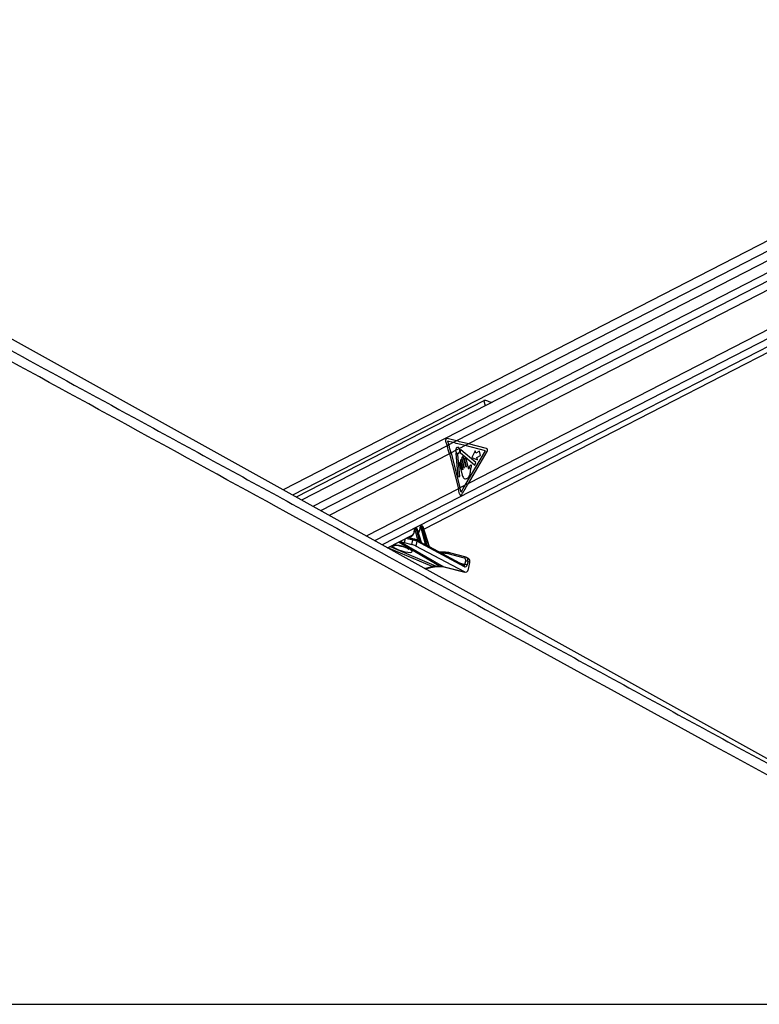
# Model space of a CAD drawing. Header units: millimetres. Extents: x 20 to 19631, y 28 to 16288.
# Tile 120 of 124: x 15748 to 16718, y 6612 to 7905. Entities that reach past the tile are written whole.
import ezdxf

# ---------------------------------------------------------------- set-up
doc = ezdxf.new("R2010")
doc.units = ezdxf.units.MM
doc.header["$LTSCALE"] = 2

msp = doc.modelspace()

# ---------------------------------------------------------------- linework, layer by layer
at = {"color": 7, "linetype": 'Continuous', "lineweight": 25}
for p, q in [((17294.23, 7904.86), (16093.24, 7287.66)), ((17308.29, 7885.97), (16117.65, 7274.09)), ((16278.21, 7236.12), (17323.33, 7773.21)), ((17063.16, 6748.91), (15270.31, 7744.75)), ((16356.68, 7404.73), (16110.36, 7278.14)), ((16320.99, 7351.95), (16308.55, 7354.97)), ((16306.73, 7351.74), (16308.63, 7345.6)), ((16310.79, 7346.71), (16308.63, 7345.6)), ((16309.3, 7351.53), (16310.79, 7346.71)), ((16316.68, 7349.73), (16309.3, 7351.53)), ((16316.68, 7349.73), (16310.79, 7346.71)), ((16320.99, 7351.95), (16316.68, 7349.73)), ((16324.96, 7341.97), (16319.79, 7339.31)), ((16332.47, 7345.83), (16324.96, 7341.97)), ((16336.77, 7348.04), (16332.47, 7345.83)), ((16359.02, 7339.15), (16332.47, 7345.83)), ((16360.39, 7342.1), (16336.77, 7348.04)), ((16313.76, 7336.22), (16311.6, 7335.11)), ((16311.6, 7335.11), (16323.39, 7289.22)), ((16319.79, 7339.31), (16313.76, 7336.22)), ((16313.76, 7336.22), (16325.55, 7290.33)), ((16319.96, 7335.35), (16322.66, 7304.96)), ((16325.37, 7305.45), (16322.82, 7334.2)), ((16325.94, 7336.89), (16344.88, 7320.26)), ((16346.25, 7323.48), (16326.58, 7340.26)), ((16328.07, 7328.68), (16331.22, 7316.43)), ((16333.49, 7317.6), (16330.35, 7329.85)), ((16332.22, 7293.76), (16359.02, 7339.15)), ((16337.04, 7315.1), (16333.63, 7328.35)), ((16336.52, 7295.96), (16361.41, 7338.14)), ((16345.36, 7339.09), (16341.27, 7330.31)), ((16341.27, 7330.31), (16348.4, 7327.29)), ((16346.16, 7335.99), (16345.36, 7339.09)), ((16351.03, 7338.49), (16346.16, 7335.99)), ((16347.6, 7330.39), (16352.47, 7332.89)), ((16348.4, 7327.29), (16347.6, 7330.39)), ((16352.47, 7332.89), (16351.03, 7338.49)), ((16324.76, 7321.51), (16328.53, 7306.83)), ((16326.26, 7325.7), (16329.15, 7314.46)), ((16328.87, 7314.32), (16326.75, 7322.54)), ((16330.93, 7316.29), (16328.25, 7326.72)), ((16331.35, 7327.18), (16333.78, 7317.75)), ((16339.21, 7311.05), (16339.94, 7315.88)), ((16344.88, 7320.26), (16346.25, 7323.48)), ((16322.66, 7304.96), (16325.37, 7305.45)), ((16325.55, 7290.33), (16323.39, 7289.22)), ((16332.22, 7293.76), (16325.55, 7290.33)), ((16336.52, 7295.96), (16332.22, 7293.76)), ((16266.96, 7237.77), (16265.98, 7237.27)), ((16267.28, 7237.85), (16266.31, 7237.35)), ((16266.59, 7237.35), (16267.56, 7237.85)), ((16267.56, 7237.85), (16267.28, 7237.85)), ((16267.8, 7237.91), (16267.52, 7237.91)), ((16274.15, 7238.3), (16273.53, 7238.3)), ((16274.69, 7240.02), (16273.64, 7239.47)), ((16275.01, 7240.09), (16273.96, 7239.55)), ((16273.96, 7239.55), (16274.58, 7239.55)), ((16274.58, 7239.55), (16275.64, 7240.09)), ((16280.06, 7216.5), (16274.61, 7237.84)), ((16275.64, 7240.09), (16275.01, 7240.09)), ((16275.88, 7240.15), (16275.26, 7240.15)), ((16277.06, 7238.74), (16275.98, 7238.18)), ((16275.98, 7238.18), (16281.99, 7214.63)), ((16285.13, 7212.85), (16277.06, 7238.74)), ((16285.49, 7212.8), (16277.31, 7239)), ((16230.33, 7211.51), (16263.69, 7228.65)), ((16265.34, 7223.08), (16256.93, 7225.18)), ((16266.16, 7236.1), (16265.88, 7236.1)), ((16266.31, 7237.35), (16266.59, 7237.35)), ((16270.17, 7221.72), (16266.62, 7235.64)), ((16268.98, 7236.49), (16267.99, 7235.98)), ((16267.99, 7235.98), (16272.02, 7220.17)), ((16274.5, 7218.81), (16268.98, 7236.49)), ((16274.92, 7218.55), (16269.24, 7236.76)), ((16270.65, 7232.23), (16271.25, 7232.54)), ((16252.4, 7218.51), (16262.3, 7216.04)), ((16262.3, 7216.04), (16263.52, 7221.79)), ((16265.34, 7223.08), (16265.59, 7222.98)), ((16268.96, 7220.18), (16267.64, 7213.95)), ((16331.3, 7179.97), (16267.64, 7213.95)), ((16268.47, 7221.86), (16268.26, 7221.93)), ((16270.49, 7220.78), (16268.47, 7221.86)), ((16331.33, 7186.88), (16268.96, 7220.18)), ((16279.98, 7215.71), (16275.08, 7218.32)), ((16285.49, 7212.79), (16285.49, 7212.8)), ((16330.83, 7188.56), (16285.5, 7212.76)), ((16306.41, 7205.78), (16298.58, 7205.78)), ((16331.63, 7197.92), (16309.95, 7203.8)), ((16333.49, 7199.19), (16311.81, 7205.07)), ((16334.06, 7198.94), (16333.49, 7199.19)), ((16333.68, 7199.12), (16333.49, 7199.19)), ((16336.84, 7197.61), (16334.17, 7198.93)), ((16279.72, 7184.07), (16291.09, 7186.6)), ((16294.32, 7187.47), (16298.66, 7187.47)), ((16295.72, 7187.13), (16300.06, 7187.13)), ((16303.44, 7186.93), (16331.3, 7179.97)), ((16304.2, 7186.64), (16332.04, 7179.68)), ((16332.11, 7189.97), (16333.05, 7194.38)), ((16335.82, 7193.81), (16334.88, 7189.39)), ((16338.49, 7192.5), (16335.82, 7193.81)), ((16336.63, 7183.74), (16338.49, 7192.5)), ((14740.23, 6612.47), (17280.14, 6612.47))]:
    msp.add_line(p, q, dxfattribs=at)
at = {"color": 8, "linetype": 'Continuous', "lineweight": 25}
for p, q in [((17306.08, 7897.75), (16105.57, 7280.8)), ((17303.53, 7867.99), (16132.18, 7266.02)), ((17303.05, 7856.64), (16320.99, 7351.95)), ((17303.05, 7844.62), (16336.77, 7348.04)), ((17307.23, 7794.82), (16336.52, 7295.96)), ((17311.83, 7785.45), (16213.36, 7220.94)), ((17317.71, 7777.89), (16223.26, 7215.44)), ((16356.68, 7404.73), (16358.45, 7397.84)), ((16308.63, 7345.6), (16142.57, 7260.26)), ((16311.6, 7335.11), (16153.8, 7254.01)), ((16323.39, 7289.22), (16202.38, 7227.03)), ((16257.31, 7225.37), (16270.17, 7221.72)), ((16289.05, 7186.93), (16230.98, 7211.84)), ((16233.94, 7213.36), (16294.32, 7187.47)), ((16298.66, 7187.47), (16244.65, 7218.87)), ((16245.67, 7214.58), (16245.49, 7214.85)), ((16246.7, 7219.92), (16303.44, 7186.93)), ((16253.44, 7223.38), (16252.4, 7218.51)), ((16263.52, 7221.79), (16254.66, 7224.01)), ((16276.71, 7217.46), (16280.06, 7216.5)), ((16305.08, 7204.44), (16301.09, 7204.44)), ((16278.72, 7184.63), (16289.05, 7186.93)), ((16303.44, 7186.93), (16304.2, 7186.64)), ((16324.74, 7191.81), (16332.11, 7189.97))]:
    msp.add_line(p, q, dxfattribs=at)
at = {"color": 7, "linetype": 'Continuous', "lineweight": 25, "flags": 128}
for points in [[(16319.79, 7339.31), (16320.08, 7337.67), (16320.82, 7336.34), (16321.88, 7335.55), (16323.08, 7335.44), (16324.2, 7336.01), (16325.06, 7337.19), (16325.51, 7338.75), (16325.48, 7340.45), (16324.96, 7341.97)], [(16320.43, 7335.71), (16320.36, 7335.77), (16320.28, 7335.8), (16320.19, 7335.79), (16320.11, 7335.75), (16320.04, 7335.68), (16319.99, 7335.58), (16319.96, 7335.47), (16319.96, 7335.35)], [(16326.58, 7340.26), (16326.51, 7340.3), (16326.43, 7340.31), (16326.35, 7340.3), (16326.28, 7340.25), (16326.22, 7340.18), (16326.18, 7340.09), (16326.15, 7339.99), (16326.15, 7339.88)], [(16330.35, 7329.85), (16330.1, 7330.42), (16329.72, 7330.82), (16329.26, 7330.97), (16328.8, 7330.87), (16328.39, 7330.53), (16328.11, 7329.99), (16328, 7329.34), (16328.07, 7328.68)], [(16333.63, 7328.35), (16333.38, 7328.92), (16333, 7329.32), (16332.55, 7329.47), (16332.08, 7329.37), (16331.67, 7329.03), (16331.4, 7328.49), (16331.28, 7327.84), (16331.35, 7327.18)], [(16326.75, 7322.54), (16326.54, 7323.04), (16326.2, 7323.38), (16325.8, 7323.52), (16325.39, 7323.44), (16325.04, 7323.13), (16324.79, 7322.66), (16324.7, 7322.09), (16324.76, 7321.51)], [(16328.25, 7326.72), (16328.04, 7327.22), (16327.71, 7327.57), (16327.3, 7327.71), (16326.9, 7327.62), (16326.54, 7327.32), (16326.3, 7326.85), (16326.2, 7326.28), (16326.26, 7325.7)], [(16331.22, 7316.43), (16331.23, 7316.35), (16331.21, 7316.27), (16331.18, 7316.2), (16331.13, 7316.16), (16331.07, 7316.15), (16331.01, 7316.17), (16330.96, 7316.22), (16330.93, 7316.29)], [(16333.78, 7317.75), (16333.79, 7317.67), (16333.77, 7317.59), (16333.74, 7317.52), (16333.69, 7317.48), (16333.63, 7317.46), (16333.57, 7317.48), (16333.52, 7317.53), (16333.49, 7317.6)], [(16329.15, 7314.46), (16329.16, 7314.38), (16329.14, 7314.3), (16329.11, 7314.23), (16329.06, 7314.19), (16329, 7314.17), (16328.94, 7314.19), (16328.9, 7314.24), (16328.87, 7314.32)], [(16267.52, 7237.91), (16267.41, 7237.9), (16267.28, 7237.85)], [(16267.8, 7237.91), (16267.69, 7237.9), (16267.56, 7237.85)], [(16275.01, 7240.09), (16275.15, 7240.14), (16275.26, 7240.15)], [(16275.64, 7240.09), (16275.77, 7240.14), (16275.88, 7240.15)], [(16306.88, 7205.67), (16306.61, 7205.76), (16306.41, 7205.78)]]:
    msp.add_lwpolyline(points, dxfattribs=at)
at = {"color": 8, "linetype": 'Continuous', "lineweight": 25, "flags": 128}
for points in [[(16273.27, 7237.97), (16273.14, 7238.03), (16273.04, 7238.1), (16272.97, 7238.18), (16272.94, 7238.26), (16272.94, 7238.28)], [(16277.06, 7238.74), (16277.17, 7238.81), (16277.25, 7238.88), (16277.3, 7238.94), (16277.32, 7238.99), (16277.31, 7239)], [(16265.3, 7235.9), (16265.3, 7235.9), (16265.33, 7235.84), (16265.39, 7235.78), (16265.49, 7235.74), (16265.62, 7235.7)], [(16269.24, 7236.76), (16269.24, 7236.75), (16269.23, 7236.7), (16269.18, 7236.63), (16269.1, 7236.57), (16268.98, 7236.49)], [(16294.32, 7187.47), (16295.13, 7187.19), (16295.72, 7187.13)], [(16298.66, 7187.47), (16299.47, 7187.19), (16300.04, 7187.13)]]:
    msp.add_lwpolyline(points, dxfattribs=at)
at = {"color": 7, "linetype": 'Continuous', "lineweight": 25}
for centre, radius, start, end in [((16094.7, 7279.34), 223.95, 14.41876, 17.2083), ((16096.86, 7280.45), 223.95, 14.41876, 17.2083), ((16359.12, 7339.66), 2.75, 326.45167, 62.45976), ((16322.81, 7337.55), 3, 217.76359, 265.08472), ((16322.47, 7334.21), 0.35, 357.8989, 77.49995), ((16326.31, 7337.23), 0.502, 160.30246, 223.55564), ((16319.42, 7339.47), 6.74, 342.14593, 3.45079), ((16113.03, 7235.15), 217.2, 12.56645, 14.41461), ((16114.65, 7236.12), 217.76, 12.92744, 14.41318), ((16274.62, 7238.62), 1.13, 125.33518, 196.56223), ((16275.24, 7238.62), 1.13, 125.33518, 196.56223), ((16274.27, 7242.14), 4.31, 274.55518, 293.40825), ((16266.96, 7236.42), 1.13, 125.33518, 196.56223), ((16267.24, 7236.42), 1.13, 125.33518, 196.56223), ((16266.27, 7239.94), 4.31, 274.55518, 293.40825), ((16272.44, 7220.03), 0.439, 161.61835, 209.08894), ((16274.93, 7218.67), 0.451, 161.98185, 206.25298), ((16282.46, 7214.48), 0.492, 162.8927, 197.28954), ((16285.62, 7212.7), 0.511, 163.15887, 193.25235), ((16305.14, 7185.87), 18.57, 74.98734, 90.19035), ((16306.95, 7186.12), 19.54, 74.98734, 90.19035), ((16332.25, 7183.63), 6.33, 65.406, 91.22324), ((16333.19, 7188.05), 6.33, 65.406, 91.22324)]:
    msp.add_arc(centre, radius, start, end, dxfattribs=at)
at = {"color": 8, "linetype": 'Continuous', "lineweight": 25}
for centre, radius, start, end in [((16238.63, 7222.58), 8.01, 256.37793, 288.20033), ((16265.14, 7221.42), 1.67, 83.26181, 167.01175), ((16267.64, 7220.7), 1.42, 338.46559, 54.32168), ((16269.53, 7221.65), 0.648, 302.12693, 5.8341), ((16269.63, 7221.63), 0.833, 307.35153, 356.43209), ((16279.45, 7216.43), 0.61, 292.4358, 7.13001), ((16279.49, 7216.42), 0.641, 293.08152, 4.24658), ((16306.63, 7204.23), 1.57, 97.93795, 172.30364), ((16311.59, 7203.4), 1.68, 82.42643, 166.29677), ((16333.26, 7197.52), 1.68, 82.42643, 166.29677), ((16290.51, 7189.48), 2.93, 240.19745, 281.09004), ((16330, 7187.4), 1.42, 338.46559, 54.32168)]:
    msp.add_arc(centre, radius, start, end, dxfattribs=at)
at = {"color": 7, "linetype": 'Continuous', "lineweight": 25}
for centre, major_axis, ratio, start_param, end_param in [((16308.35, 7352.57), (-0.24, 2.43), 0.7207392, 6.0372007, 8.1326028), ((16219.33, 7345.83), (249.46, -50.36), 0.0977317, 1.1199105, 1.1897237), ((16223.64, 7348.04), (249.46, -50.36), 0.0977317, 1.1199105, 1.1897237), ((16219.09, 7293.76), (165.79, 238.22), 0.3281908, 4.9004571, 4.93695), ((16223.38, 7295.96), (165.79, 238.22), 0.3281908, 4.8784607, 4.93695), ((16267.93, 7236.45), (-0.71, 1.32), 0.6616964, 4.4084912, 5.944381), ((16273.64, 7237.82), (-0.208, 0.455), 0.6722722, 5.9843781, 7.2486115), ((16274.26, 7237.82), (-0.208, 0.455), 0.6722722, 4.4484883, 5.9843781), ((16274.93, 7238.13), (-0.67, 1.34), 0.667317, 4.428083, 5.9639727), ((16276.01, 7238.69), (-0.71, 1.32), 0.6616964, 4.4084912, 5.944381), ((16257.5, 7237.84), (-4.54, 10.03), 0.6728942, 3.1747413, 3.5170201), ((16265.99, 7235.63), (-0.208, 0.455), 0.6722722, 5.9843781, 7.3944837), ((16266.27, 7235.63), (-0.208, 0.455), 0.6722722, 4.4484883, 5.9843781), ((16266.94, 7235.93), (-0.67, 1.34), 0.667317, 4.428083, 5.9639727), ((16265.06, 7241.72), (-4.54, 10.03), 0.6728942, 3.302091, 3.37025), ((16245.78, 7222.05), (9.43, -3.74), 0.1227735, 4.9117535, 5.5392213), ((16264.95, 7214.63), (3.77, -1.5), 0.1227735, 0.8256764, 2.3976287), ((16266.18, 7220.43), (3.84, -1.17), 0.1943779, 0.8217162, 2.3936685), ((16266.92, 7222.27), (1.89, -0.75), 0.1227735, 0.8256764, 2.3976287), ((16271.14, 7220.88), (1.24, -0.89), 0.1447744, 2.2469792, 2.5565144), ((16224.16, 7243.04), (74.5, -38.78), 0.0278678, 0.8434322, 0.8875813), ((16224.5, 7243.06), (74.14, -38.79), 0.0223659, 0.8421465, 0.8862956), ((16281.02, 7215.66), (1.24, -0.89), 0.1447744, 2.4713168, 2.5565144), ((16224.16, 7243.04), (74.5, -38.78), 0.0278678, 0.6267045, 0.6965384), ((16224.5, 7243.06), (74.14, -38.79), 0.0223659, 0.6254189, 0.6952527), ((16331.52, 7193.55), (2.66, 5.38), 0.6678917, 6.283093, 6.4133788), ((16285, 7149.7), (18.43, 35.57), 0.6894012, 0.3356831, 0.5119979), ((16289.34, 7149.7), (17.75, 35.91), 0.6596861, 0.1462351, 0.3225499), ((16332.22, 7190.71), (-0.16, 4.08), 0.6824235, 2.7623598, 4.3579059), ((16330.18, 7194.21), (1.77, 3.59), 0.6675995, 5.076761, 6.4133328), ((16334.18, 7192.23), (2.66, 5.38), 0.6675995, 5.076761, 6.283047), ((16332.63, 7185.71), (-0.23, 6.12), 0.6824235, 2.7623598, 4.3579059)]:
    msp.add_ellipse(centre, major_axis=major_axis, ratio=ratio, start_param=start_param, end_param=end_param, dxfattribs=at)
at = {"color": 8, "linetype": 'Continuous', "lineweight": 25}
for centre, major_axis, ratio, start_param, end_param in [((16267.65, 7236.45), (-0.71, 1.32), 0.6616964, 5.944381, 6.2734964), ((16264.39, 7241.42), (-5, 10.92), 0.6722722, 3.362704, 4.1070188), ((16274.31, 7238.13), (-0.67, 1.34), 0.667317, 5.9639727, 6.2938173), ((16275.39, 7238.69), (-0.71, 1.32), 0.6616964, 5.944381, 6.2734964), ((16256.83, 7237.53), (-5, 10.92), 0.6722722, 2.7677048, 4.2528911), ((16266.66, 7235.93), (-0.67, 1.34), 0.667317, 5.9639727, 6.2891422), ((16249.59, 7210.62), (13.1, -4.08), 0.2216761, 3.1527091, 8.2406214), ((16331.52, 7193.55), (2.66, 5.38), 0.6678917, 5.076807, 6.283093), ((16330.78, 7190.62), (-0.48, 2.09), 0.5968415, 2.8476041, 4.2599434)]:
    msp.add_ellipse(centre, major_axis=major_axis, ratio=ratio, start_param=start_param, end_param=end_param, dxfattribs=at)
at = {"color": 7, "linetype": 'Continuous', "lineweight": 25}
for points, knots in [([(17280.14, 6612.47), (17073.46, 6725.29), (16679.14, 6940.55), (16146.61, 7231.57), (15751.79, 7447.73), (15475.7, 7599.42), (15323.79, 7683.21), (15241.07, 7729.14), (15227.01, 7736.95)], [0, 0, 0, 0, 0.3015454, 0.5753359, 0.7773277, 0.8783239, 0.9793204, 1, 1, 1, 1]), ([(16366.95, 7402.21), (16366.87, 7402.25), (16365.95, 7402.64), (16363.72, 7403.54), (16360.99, 7404.56), (16358.74, 7405.07), (16357.43, 7405.05), (16356.86, 7404.81), (16356.68, 7404.73)], [0, 0, 0, 0, 0.0253917, 0.2875047, 0.599755, 0.7895265, 0.9312571, 1, 1, 1, 1]), ([(16324.96, 7341.97), (16324.74, 7342.31), (16324.29, 7342.98), (16323.36, 7343.52), (16322.37, 7343.62), (16321.41, 7343.25), (16320.6, 7342.46), (16320.03, 7341.33), (16319.79, 7340.22), (16319.79, 7339.54), (16319.79, 7339.31)], [0, 0, 0, 0, 0.13359873, 0.2671966, 0.40081188, 0.53442106, 0.66801235, 0.8016105, 0.93522666, 1, 1, 1, 1]), ([(16337.2, 7315.28), (16337.17, 7315.24), (16337.13, 7315.17), (16337.07, 7315.11), (16337.04, 7315.1), (16337.04, 7315.1)], [0, 0, 0, 0, 0.5139901, 0.9849014, 1, 1, 1, 1]), ([(16337.59, 7317.07), (16337.54, 7316.75), (16337.45, 7316.14), (16337.28, 7315.56), (16337.2, 7315.28)], [0, 0, 0, 0, 0.5191471, 1, 1, 1, 1]), ([(16338.93, 7319.84), (16338.6, 7319.41), (16338.02, 7318.62), (16337.72, 7317.55), (16337.59, 7317.07)], [0, 0, 0, 0, 0.5468478, 1, 1, 1, 1]), ([(16339.94, 7315.88), (16340.12, 7316.65), (16340.34, 7317.62), (16340.64, 7318.79), (16340.62, 7319.44), (16340.46, 7319.93), (16340.23, 7320.22), (16339.91, 7320.41), (16339.41, 7320.34), (16339.09, 7320.01), (16338.93, 7319.84)], [0, 0, 0, 0, 0.369532, 0.4622338, 0.5578405, 0.6537113, 0.7001721, 0.7470017, 0.8728446, 1, 1, 1, 1]), ([(16328.53, 7306.83), (16328.81, 7305.94), (16329.34, 7304.24), (16331, 7302.57), (16332.94, 7302.15), (16334.87, 7302.74), (16336.62, 7303.92), (16338.08, 7305.81), (16338.83, 7308.38), (16339.08, 7310.16), (16339.21, 7311.05)], [0, 0, 0, 0, 0.1310602, 0.2510236, 0.3769161, 0.5013552, 0.6271609, 0.7506501, 0.8753565, 1, 1, 1, 1]), ([(16325.03, 7282.41), (16325.1, 7282.16), (16325.25, 7281.66), (16325.68, 7281.12), (16326.2, 7280.81), (16326.78, 7280.78), (16327.34, 7281.02), (16327.7, 7281.38), (16327.86, 7281.63), (16327.89, 7281.68)], [0, 0, 0, 0, 0.16108005, 0.32216014, 0.48321599, 0.64407883, 0.80467871, 0.96512759, 1, 1, 1, 1]), ([(16124.79, 7258.52), (16228.75, 7201.78), (16367.37, 7126.12), (16575.25, 7012.69), (16748.47, 6918.18), (16945.8, 6810.53), (17132.61, 6708.62), (17250.13, 6644.52), (17308.89, 6612.47)], [0, 0, 0, 0, 0.2633228, 0.351097, 0.5266455, 0.7021941, 0.8510971, 1, 1, 1, 1]), ([(16267.52, 7237.91), (16267.37, 7237.9), (16267.16, 7237.89), (16267, 7237.78), (16266.96, 7237.75)], [0, 0, 0, 0, 0.7619394, 1, 1, 1, 1]), ([(16269.24, 7236.76), (16269.18, 7236.9), (16269.05, 7237.22), (16268.69, 7237.62), (16268.24, 7237.87), (16267.94, 7237.9), (16267.8, 7237.91)], [0, 0, 0, 0, 0.2251996, 0.5302796, 0.7936761, 1, 1, 1, 1]), ([(16272.94, 7238.28), (16272.94, 7237.88), (16272.94, 7237.37), (16272.84, 7236.94), (16272.82, 7236.86)], [0, 0, 0, 0, 0.812174, 1, 1, 1, 1]), ([(16273.65, 7239.46), (16273.54, 7239.4), (16273.31, 7239.27), (16273.07, 7238.93), (16272.96, 7238.58), (16272.94, 7238.36), (16272.94, 7238.28)], [0, 0, 0, 0, 0.2435753, 0.5456189, 0.8429484, 1, 1, 1, 1]), ([(16275.26, 7240.15), (16275.1, 7240.14), (16274.9, 7240.13), (16274.73, 7240.02), (16274.69, 7240)], [0, 0, 0, 0, 0.7600039, 1, 1, 1, 1]), ([(16277.31, 7239), (16277.26, 7239.14), (16277.13, 7239.47), (16276.76, 7239.86), (16276.32, 7240.11), (16276.01, 7240.14), (16275.88, 7240.15)], [0, 0, 0, 0, 0.2251996, 0.5302796, 0.7936761, 1, 1, 1, 1]), ([(16265.34, 7234.26), (16265.31, 7233.63), (16265.25, 7232.24), (16264.75, 7230.61), (16264.19, 7229.83), (16263.97, 7229.52)], [0, 0, 0, 0, 0.3319968, 0.7358738, 1, 1, 1, 1]), ([(16266, 7237.26), (16265.89, 7237.2), (16265.66, 7237.07), (16265.42, 7236.73), (16265.28, 7236.32), (16265.29, 7236.04), (16265.3, 7235.9)], [0, 0, 0, 0, 0.2202703, 0.4881089, 0.7519096, 1, 1, 1, 1]), ([(16265.3, 7235.9), (16265.35, 7235.48), (16265.41, 7234.91), (16265.36, 7234.39), (16265.34, 7234.26)], [0, 0, 0, 0, 0.74305657, 1, 1, 1, 1]), ([(16272.82, 7236.86), (16272.71, 7236.24), (16272.48, 7234.91), (16271.77, 7233.47), (16271.11, 7232.86), (16270.86, 7232.62)], [0, 0, 0, 0, 0.3480466, 0.7435867, 1, 1, 1, 1]), ([(16241.06, 7215.12), (16241.05, 7215.12), (16240.99, 7215.11), (16241.26, 7215.14), (16241.88, 7215.13), (16243.07, 7215.03), (16244.41, 7214.85), (16245.33, 7214.64), (16245.67, 7214.56)], [0, 0, 0, 0, 0.0279822, 0.1721375, 0.351995, 0.5926157, 0.8499065, 1, 1, 1, 1]), ([(16245.67, 7214.58), (16246.07, 7214.49), (16247.27, 7214.22), (16249.35, 7213.65), (16251.82, 7212.85), (16254.16, 7211.96), (16256.09, 7211.09), (16257.41, 7210.39), (16258.17, 7209.91), (16258.26, 7209.83), (16258.3, 7209.8)], [0, 0, 0, 0, 0.0659107, 0.1991859, 0.3450874, 0.5022348, 0.6640232, 0.7976124, 0.9104647, 1, 1, 1, 1]), ([(16270.46, 7221.58), (16270.58, 7221.49), (16270.92, 7221.27), (16271.39, 7220.79), (16271.78, 7220.39), (16271.99, 7220.21), (16272.02, 7220.17)], [0, 0, 0, 0, 0.2052766, 0.54887, 0.9210651, 1, 1, 1, 1]), ([(16272.06, 7219.82), (16272.01, 7219.85), (16271.75, 7219.99), (16271.25, 7220.31), (16270.76, 7220.65), (16270.5, 7220.77), (16270.49, 7220.77)], [0, 0, 0, 0, 0.1039431, 0.5686154, 0.9824274, 1, 1, 1, 1]), ([(16275.08, 7218.32), (16275.08, 7218.32), (16275.08, 7218.32), (16275.05, 7218.34), (16274.99, 7218.41), (16274.93, 7218.49), (16274.92, 7218.54), (16274.92, 7218.55)], [0, 0, 0, 0, 0.005296, 0.3315649, 0.6231276, 0.9528899, 1, 1, 1, 1]), ([(16281.99, 7214.34), (16281.94, 7214.37), (16281.68, 7214.52), (16281.15, 7214.91), (16280.53, 7215.39), (16280.11, 7215.63), (16279.98, 7215.7)], [0, 0, 0, 0, 0.0838829, 0.4422626, 0.8292932, 1, 1, 1, 1]), ([(16280.13, 7216.47), (16280.21, 7216.43), (16280.41, 7216.3), (16280.84, 7215.9), (16281.34, 7215.35), (16281.75, 7214.86), (16281.96, 7214.66), (16281.99, 7214.63)], [0, 0, 0, 0, 0.1052615, 0.2802231, 0.6261442, 0.9328781, 1, 1, 1, 1]), ([(16285.51, 7212.75), (16285.51, 7212.75), (16285.51, 7212.74), (16285.49, 7212.78), (16285.49, 7212.8)], [0, 0, 0, 0, 0.5890957, 1, 1, 1, 1]), ([(16291.09, 7186.6), (16291.49, 7186.68), (16293.09, 7187.02), (16294.59, 7187.08), (16295.72, 7187.13)], [0, 0, 0, 0, 0.2505859, 1, 1, 1, 1]), ([(16300.06, 7187.13), (16300.42, 7187.13), (16301.87, 7187.1), (16303.2, 7186.84), (16304.2, 7186.64)], [0, 0, 0, 0, 0.2504618, 1, 1, 1, 1])]:
    msp.add_open_spline(points, degree=3, knots=knots, dxfattribs=at)
at = {"color": 8, "linetype": 'Continuous', "lineweight": 25}
for points, knots in [([(15249.27, 7736.95), (15263.53, 7729.14), (15330.01, 7692.75), (15500.63, 7599.41), (15708.79, 7485.66), (15934.17, 7362.58), (16055.47, 7296.36), (16124.79, 7258.52)], [0, 0, 0, 0, 0.04868179, 0.22705236, 0.58379643, 0.76216933, 1, 1, 1, 1]), ([(16238.07, 7215.49), (16238.74, 7215.54), (16240.11, 7215.64), (16242.81, 7215.37), (16244.71, 7215), (16245.49, 7214.85)], [0, 0, 0, 0, 0.3569142, 0.7335111, 1, 1, 1, 1]), ([(16274.5, 7218.81), (16274.58, 7218.74), (16274.73, 7218.61), (16274.88, 7218.53), (16274.93, 7218.53), (16274.92, 7218.54), (16274.91, 7218.55)], [0, 0, 0, 0, 0.3999514, 0.6950117, 0.9693043, 1, 1, 1, 1]), ([(16275.08, 7218.32), (16275.08, 7218.32), (16275.14, 7218.3), (16275.13, 7218.27), (16275.05, 7218.25), (16274.83, 7218.31), (16274.63, 7218.41), (16274.52, 7218.47)], [0, 0, 0, 0, 0.0156717, 0.2255313, 0.4524433, 0.6939363, 1, 1, 1, 1]), ([(16285.5, 7212.75), (16285.51, 7212.74), (16285.6, 7212.7), (16285.65, 7212.6), (16285.66, 7212.49), (16285.54, 7212.43), (16285.36, 7212.46), (16285.2, 7212.54), (16285.12, 7212.59)], [0, 0, 0, 0, 0.037469, 0.2343507, 0.4349961, 0.5951708, 0.7955305, 1, 1, 1, 1]), ([(16285.13, 7212.85), (16285.19, 7212.8), (16285.29, 7212.71), (16285.4, 7212.67), (16285.46, 7212.66), (16285.48, 7212.68), (16285.5, 7212.72), (16285.49, 7212.76), (16285.48, 7212.8)], [0, 0, 0, 0, 0.30096486, 0.51567065, 0.5726705, 0.7519167, 0.78804453, 1, 1, 1, 1])]:
    msp.add_open_spline(points, degree=3, knots=knots, dxfattribs=at)

doc.saveas('drawing.dxf')
